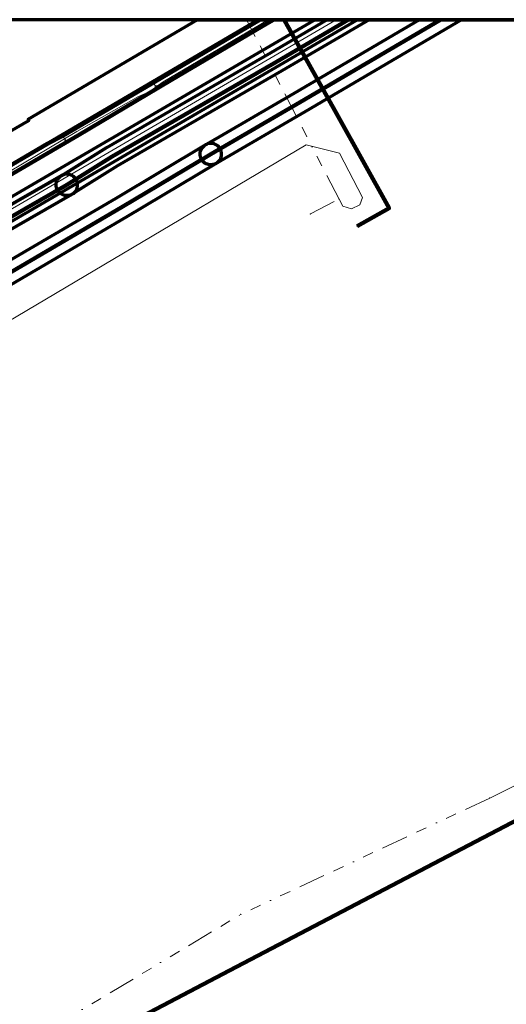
# Model space of a CAD drawing. Header units: metres. Extents: x 242122 to 243107, y 567823 to 568786.
# Tile 88 of 89: x 242547 to 242638, y 568603 to 568786. Entities that reach past the tile are written whole.
import ezdxf
from ezdxf.lldxf.tags import DXFTag

# ---------------------------------------------------------------- set-up
doc = ezdxf.new("R2010")
doc.units = ezdxf.units.M
doc.linetypes.add('RI-OVERIG-SO', pattern=[17, 5, -2, 2, -2, 0, -2, 2, -2])
for name, color, linetype, lineweight in [('B-WE-IE-MEUBILAIR_ENEXIS NETBEHEER BV-S', 7, 'Continuous', 18), ('B-WE-KL-DATA_COAXKABEL_42_ZIGGO BV-G', 90, 'KL-DATA-SO', 18), ('B-WE-KL-DATA_DELTA FIBER NETWERK BV-G', 90, 'KL-DATA-SO', 18), ('B-WE-KL-DATA_DUCT_ZIGGO BV-G', 90, 'Continuous', 100), ('B-WE-KL-DATA_KABELBED_KPN BV-G', 90, 'Continuous', 100), ('B-WE-KL-DATA_KABELBED_ZIGGO BV-G', 90, 'Continuous', 100), ('B-WE-KL-ET_LS_230 V_ENEXIS NETBEHEER BV-G', 190, 'KL-LS-SO', 18), ('B-WE-KL-ET_LS_230 V_PROVINCIE DRENTHE-G', 190, 'KL-LS-SO', 18), ('B-WE-KL-ET_LS_400 V_ENEXIS NETBEHEER BV-G', 190, 'KL-LS-SO', 18), ('B-WE-KL-ET_LS_DUCT_ENEXIS NETBEHEER BV-G', 190, 'Continuous', 100), ('B-WE-KL-ET_LS_HULPSTUK_ENEXIS NETBEHEER BV-S', 190, 'Continuous', 18), ('B-WE-KL-ET_LS_KABELBED_ENEXIS NETBEHEER BV-G', 190, 'Continuous', 100), ('B-WE-KL-ET_LS_MANTELBUIS_OVERIG_50_ENEXIS NETBEHEER BV-G', 190, 'Continuous', 100), ('B-WE-KL-ET_MS_10 KV_ENEXIS NETBEHEER BV-G', 130, 'KL-MS-SO', 18), ('B-WE-KL-ET_MS_HULPSTUK_ENEXIS NETBEHEER BV-S', 130, 'Continuous', 18), ('B-WE-KL-ET_MS_KABELBED_ENEXIS NETBEHEER BV-G', 130, 'Continuous', 100), ('B-WE-KL-GAS_HD_STAAL_100_8 BAR_ENEXIS NETBEHEER BV-G', 30, 'KL-GAS_HD-SO', 18), ('B-WE-OG-INFO_ENEXIS NETBEHEER BV-G', 7, 'Continuous', 18), ('B-WE-OG-INFO_ORIENTATIEPOLYGOON-GV', 7, 'Continuous', 70), ('B-WE-RI-DRUK_GEMEENTE TYNAARLO-G', 210, 'RI-PERS-SO', 18), ('B-WE-RI-VRIJVERVAL_GEMEENTE TYNAARLO-G', 210, 'RI-OVERIG-SO', 18), ('B-WE-RI-VRIJVERVAL_HULPSTUK_GEMEENTE TYNAARLO-S', 210, 'Continuous', 18)]:
    doc.layers.add(name, color=color, linetype=linetype, lineweight=lineweight)
doc.layers.add('B-WE-OG-INFO_EIS VOORZORGSMAATREGEL_ENEXIS NETBEHEER BV-GV', color=7, linetype='Continuous', lineweight=70, true_color=0xfa194b)
doc.layers.add('B-WE-OG-INFO_EIS VOORZORGSMAATREGEL_WATERBEDRIJF GRONINGEN-GV', color=7, linetype='Continuous', lineweight=70, true_color=0xfa194b)
doc.styles.add('NLCS-ISO', font='NLCS-ISO.ttf')
doc.styles.get("Standard").update_dxf_attribs({"font": 'arial.ttf'})
tags = doc.linetypes.add('KL-DATA-SO', pattern='A,4,-1,[101,NLCS.shx,S=0.5,R=0,X=0,Y=0],-1,4,-1,["D",Standard,S=1,R=0,X=-0.25,Y=-0.5],-1.5', length=12.5).pattern_tags.tags
tags[18] = DXFTag(74, 10)
tags = doc.linetypes.add('KL-GAS_HD-SO', pattern='A,4,-1,[69,NLCS.shx,S=0.5,R=0,X=0,Y=0],-1,4,-1,["H",Standard,S=1,R=0,X=0,Y=-0.5],-2', length=13).pattern_tags.tags
tags[18] = DXFTag(74, 10)
tags = doc.linetypes.add('KL-LS-SO', pattern='A,4,-1,[103,NLCS.shx,S=0.75,R=0,X=0,Y=0],-1,4,-1,["L",Standard,S=1,R=0,X=0,Y=-0.5],-2', length=13).pattern_tags.tags
tags[18] = DXFTag(74, 10)
tags = doc.linetypes.add('KL-MS-SO', pattern='A,4,-1,[103,NLCS.shx,S=0.75,R=0,X=0,Y=0],-1,4,-1,["M",Standard,S=1,R=0,X=0,Y=-0.5],-2', length=13).pattern_tags.tags
tags[18] = DXFTag(74, 10)
tags = doc.linetypes.add('RI-PERS-SO', pattern='A,7,-2,["P",Standard,S=1.8,R=0,X=-0.5,Y=-0.9],-2,7,-2,[102,NLCS.shx,S=1,R=180,X=0,Y=0],-2', length=22).pattern_tags.tags
tags[6] = DXFTag(74, 10)

# ---------------------------------------------------------------- blocks, each defined once
blk = doc.blocks.new('SKL-WTB_HULP_MOF-SO')
at = {"linetype": 'ByBlock', "lineweight": 18}
h = blk.add_hatch(color=0, dxfattribs=at)
h.dxf.hatch_style = 1
h.paths.add_polyline_path([(-0.5625, 0, 1), (0.5625, 0, 1)])
at = {"color": 0, "linetype": 'ByBlock', "lineweight": 18}
blk.add_circle((0, 0), 0.5625, dxfattribs=at)
at = {"color": 0, "linetype": 'ByBlock', "lineweight": 18, "style": 'NLCS-ISO', "flags": 1}
for tag, p in [('TYPE', (1.5, 0)), ('OMSCHRIJVING', (1.5, -3)), ('LABEL', (1.5, -1.5))]:
    blk.add_attdef(tag, p, '', height=1, dxfattribs=at)
blk = doc.blocks.new('SIE-MEUBILAIR_PAAL_LICHTMAST-SO')
for points in [[(-0.62, 0), (-1, 0)], [(-0.71, 0.71), (-0.44, 0.44)], [(0, 1), (0, 0.62)], [(0.44, 0.44), (0.71, 0.71)], [(1, 0), (0.62, 0)], [(-0.71, -0.71), (-0.44, -0.44)], [(0, -0.62), (0, -1)], [(0.44, -0.44), (0.71, -0.71)]]:
    blk.add_lwpolyline(points)
blk.add_circle((0, 0), 0.5)
blk = doc.blocks.new('SKL-WTB_HULP_OVERIG-SO')
at = {"color": 0, "linetype": 'ByBlock', "lineweight": 18}
for points in [[(-0.14, 0.14), (0.14, -0.14)], [(0.14, 0.14), (-0.14, -0.14)]]:
    blk.add_lwpolyline(points, dxfattribs=at)
at = {"color": 0, "linetype": 'ByBlock', "lineweight": 18, "style": 'NLCS-ISO', "flags": 1}
for tag, p in [('TYPE', (1.5, 0)), ('OMSCHRIJVING', (1.5, -3)), ('LABEL', (1.5, -1.5))]:
    blk.add_attdef(tag, p, '', height=1, dxfattribs=at)
blk = doc.blocks.new('SRI-HULP_OVERIG-SO')
at = {"color": 0, "linetype": 'ByBlock', "lineweight": 18}
for points in [[(-0.14, 0.14), (0.14, -0.14)], [(0.14, 0.14), (-0.14, -0.14)]]:
    blk.add_lwpolyline(points, dxfattribs=at)
at = {"color": 0, "linetype": 'ByBlock', "lineweight": 18, "style": 'NLCS-ISO', "flags": 1}
for tag, p in [('TYPE', (1.5, 0)), ('OMSCHRIJVING', (1.5, -3)), ('LABEL', (1.5, -1.5))]:
    blk.add_attdef(tag, p, '', height=1, dxfattribs=at)

msp = doc.modelspace()

# ---------------------------------------------------------------- linework, layer by layer
at = {"layer": 'B-WE-KL-DATA_COAXKABEL_42_ZIGGO BV-G'}
msp.add_lwpolyline([(242591.873, 568786.461), (242533.668, 568752.319), (242487.79, 568725.249)], dxfattribs=at)
at = {"layer": 'B-WE-KL-DATA_DELTA FIBER NETWERK BV-G'}
msp.add_lwpolyline([(242592.016, 568786.461), (242591.384, 568786.102), (242573.478, 568775.612), (242546.483, 568759.897), (242522.404, 568745.658), (242503.558, 568734.284), (242482.39, 568722.284), (242444.829, 568700.024), (242438.792, 568696.504), (242434.46, 568693.88), (242417.353, 568683.518), (242415.769, 568682.785), (242410.901, 568679.891)], dxfattribs=at)
msp.add_lwpolyline([(242592.016, 568786.461), (242591.384, 568786.102), (242573.478, 568775.612), (242546.483, 568759.897), (242522.404, 568745.658), (242503.558, 568734.284), (242482.39, 568722.284), (242444.829, 568700.024), (242438.792, 568696.504), (242434.46, 568693.88), (242417.353, 568683.518), (242415.769, 568682.785), (242410.901, 568679.891)], dxfattribs=at)
at = {"layer": 'B-WE-KL-DATA_DUCT_ZIGGO BV-G'}
msp.add_lwpolyline([(242591.873, 568786.461), (242533.668, 568752.319)], dxfattribs=at)
msp.add_lwpolyline([(242591.873, 568786.461), (242533.668, 568752.319)], dxfattribs=at)
at = {"layer": 'B-WE-KL-DATA_KABELBED_KPN BV-G'}
for points in [[(242594.516, 568786.4), (242592.567, 568785.272), (242575.387, 568775.091), (242558.18, 568764.895), (242540.876, 568754.813), (242532.702, 568750), (242523.669, 568744.68), (242506.424, 568734.549), (242500, 568730.758), (242489.174, 568724.37), (242471.932, 568714.235), (242454.652, 568704.177), (242437.415, 568694.027), (242420.23, 568683.839), (242403.037, 568673.85), (242402.936, 568673.791), (242385.317, 568664.288), (242372.092, 568656.279)], [(242767.707, 568703.691), (242759.618, 568699.555), (242701.849, 568669.292), (242643.062, 568638.496), (242586.395, 568608.812), (242518.945, 568573.478), (242510.469, 568569.029), (242515.497, 568559.549), (242524.004, 568543.94)]]:
    msp.add_lwpolyline(points, dxfattribs=at)
at = {"layer": 'B-WE-KL-DATA_KABELBED_ZIGGO BV-G'}
msp.add_lwpolyline([(242591.873, 568786.461), (242533.668, 568752.319)], dxfattribs=at)
at = {"layer": 'B-WE-KL-ET_LS_230 V_ENEXIS NETBEHEER BV-G'}
msp.add_lwpolyline([(242555.271, 568764.775), (242555.777, 568763.913)], dxfattribs=at)
at = {"layer": 'B-WE-KL-ET_LS_230 V_PROVINCIE DRENTHE-G'}
for points in [[(242572.438, 568773.719), (242572.993, 568774.117), (242574.021, 568774.855), (242593.619, 568786.461)], [(242502.712, 568734.103), (242503.115, 568733.473), (242503.337, 568733.358), (242503.587, 568733.369), (242505.713, 568734.73), (242506.288, 568735.098), (242514.273, 568740.205), (242532.297, 568750.408), (242557.864, 568765.568), (242569.429, 568772.113), (242571.379, 568772.958), (242572.438, 568773.719), (242572.541, 568773.947), (242572.517, 568774.195), (242572.351, 568774.426)], [(242572.517, 568774.195), (242572.744, 568774.092), (242572.993, 568774.117)]]:
    msp.add_lwpolyline(points, dxfattribs=at)
at = {"layer": 'B-WE-KL-ET_LS_400 V_ENEXIS NETBEHEER BV-G'}
for points in [[(242572.456, 568774.848), (242592.08, 568786.461)], [(242610.277, 568747.912), (242616.244, 568751.234), (242596.658, 568786.461)], [(242571.836, 568774.481), (242572.456, 568774.848)], [(242552.35, 568763.291), (242555.271, 568764.775), (242571.836, 568774.481)], [(242503.542, 568734.327), (242516.627, 568742.276), (242526.446, 568748.077), (242552.35, 568763.291)], [(242610.277, 568747.912), (242610.377, 568748.012)]]:
    msp.add_lwpolyline(points, dxfattribs=at)
at = {"layer": 'B-WE-KL-ET_LS_DUCT_ENEXIS NETBEHEER BV-G'}
msp.add_lwpolyline([(242596.658, 568786.461), (242606.414, 568768.914)], dxfattribs=at)
msp.add_lwpolyline([(242596.658, 568786.461), (242606.414, 568768.914)], dxfattribs=at)
at = {"layer": 'B-WE-KL-ET_LS_KABELBED_ENEXIS NETBEHEER BV-G'}
for points in [[(242572.456, 568774.848), (242592.08, 568786.461)], [(242606.414, 568768.914), (242596.658, 568786.461)], [(242571.836, 568774.481), (242572.456, 568774.848)], [(242552.35, 568763.291), (242555.271, 568764.775), (242571.836, 568774.481)], [(242610.277, 568747.912), (242616.244, 568751.234), (242606.414, 568768.914)], [(242503.542, 568734.327), (242516.627, 568742.276), (242526.446, 568748.077), (242552.35, 568763.291)]]:
    msp.add_lwpolyline(points, dxfattribs=at)
at = {"layer": 'B-WE-KL-ET_LS_MANTELBUIS_OVERIG_50_ENEXIS NETBEHEER BV-G'}
msp.add_lwpolyline([(242606.414, 568768.914), (242596.658, 568786.461)], dxfattribs=at)
at = {"layer": 'B-WE-KL-ET_MS_10 KV_ENEXIS NETBEHEER BV-G'}
for points in [[(242608.577, 568786.461), (242595.21, 568778.606), (242564.488, 568760.879), (242556.035, 568755.596), (242530.161, 568740.799), (242515.378, 568732.034), (242510.216, 568731.369), (242495.022, 568722.56), (242478.436, 568712.809), (242462.768, 568703.745)], [(242608.577, 568786.461), (242595.21, 568778.606), (242564.488, 568760.879), (242556.035, 568755.596), (242530.161, 568740.799)], [(242608.577, 568786.461), (242595.21, 568778.606), (242564.488, 568760.879), (242556.035, 568755.596)], [(242625.833, 568786.461), (242599.618, 568771.064), (242582.941, 568761.349)], [(242582.941, 568761.349), (242566.171, 568751.349), (242535.198, 568733.246), (242500.659, 568712.822), (242484.109, 568703.162), (242468.46, 568694.064), (242382.929, 568643.458), (242376.656, 568639.874), (242372.706, 568637.568), (242354.081, 568627.243), (242321.27, 568610.746), (242305.066, 568604.293)], [(242556.035, 568755.596), (242530.161, 568740.799), (242515.378, 568732.034), (242510.216, 568731.369), (242495.022, 568722.56), (242478.436, 568712.809), (242462.768, 568703.745), (242377.279, 568653.293), (242371.056, 568649.632), (242366.591, 568648.218), (242348.524, 568638.599), (242347.874, 568637.853), (242345.069, 568636.582), (242339.486, 568633.137), (242338.599, 568632.661)]]:
    msp.add_lwpolyline(points, dxfattribs=at)
at = {"layer": 'B-WE-KL-ET_MS_KABELBED_ENEXIS NETBEHEER BV-G'}
for points in [[(242608.577, 568786.461), (242595.21, 568778.606), (242564.488, 568760.879), (242556.035, 568755.596)], [(242625.833, 568786.461), (242599.618, 568771.064), (242582.941, 568761.349)], [(242340.285, 568620.306), (242354.081, 568627.243), (242372.706, 568637.568), (242376.656, 568639.874), (242382.929, 568643.458), (242468.46, 568694.064), (242484.109, 568703.162), (242500.659, 568712.822), (242535.198, 568733.246), (242566.171, 568751.349), (242582.941, 568761.349)], [(242556.035, 568755.596), (242530.161, 568740.799)]]:
    msp.add_lwpolyline(points, dxfattribs=at)
at = {"layer": 'B-WE-KL-GAS_HD_STAAL_100_8 BAR_ENEXIS NETBEHEER BV-G'}
msp.add_lwpolyline([(242517.994, 568741.979), (242526.687, 568740.056), (242606.365, 568786.461)], dxfattribs=at)
at = {"layer": 'B-WE-OG-INFO_EIS VOORZORGSMAATREGEL_ENEXIS NETBEHEER BV-GV'}
for points in [[(242526.356, 568742.178), (242602.39, 568786.461), (242610.339, 568786.461), (242527.694, 568738.328)], [(242529.168, 568742.535), (242555.008, 568757.313), (242563.489, 568762.611), (242594.207, 568780.336), (242604.63, 568786.461), (242612.525, 568786.461), (242596.223, 568776.882), (242565.517, 568759.164), (242557.028, 568753.86), (242531.153, 568739.063)], [(242536.207, 568731.519), (242567.18, 568749.622), (242583.965, 568759.631), (242584.174, 568759.775), (242584.363, 568759.943), (242584.528, 568760.132), (242584.67, 568760.343), (242584.782, 568760.569), (242584.866, 568760.807), (242584.919, 568761.056), (242584.94, 568761.308), (242584.93, 568761.559), (242584.887, 568761.809), (242584.814, 568762.05), (242584.71, 568762.282), (242584.578, 568762.498), (242584.42, 568762.695), (242584.239, 568762.87), (242584.036, 568763.023), (242583.816, 568763.147), (242583.582, 568763.243), (242583.338, 568763.309), (242583.089, 568763.343), (242582.835, 568763.346), (242582.584, 568763.317), (242582.339, 568763.256), (242582.102, 568763.165), (242581.917, 568763.067), (242565.157, 568753.073), (242534.189, 568734.973)], [(242531.165, 568739.069), (242557.028, 568753.86), (242557.247, 568754.005), (242557.443, 568754.176), (242557.616, 568754.371), (242557.763, 568754.589), (242557.879, 568754.822), (242557.965, 568755.071), (242558.017, 568755.327), (242558.035, 568755.588), (242558.019, 568755.848), (242557.969, 568756.106), (242557.886, 568756.354), (242557.771, 568756.588), (242557.626, 568756.807), (242557.455, 568757.004), (242557.26, 568757.177), (242557.042, 568757.324), (242556.807, 568757.441), (242556.56, 568757.526), (242556.305, 568757.578), (242556.043, 568757.596), (242555.783, 568757.58), (242555.526, 568757.53), (242555.277, 568757.447), (242555.043, 568757.332), (242529.168, 568742.535)]]:
    msp.add_lwpolyline(points, dxfattribs=at)
for points in [[(242612.525, 568786.461), (242596.223, 568776.882), (242565.517, 568759.164), (242557.095, 568753.9), (242556.911, 568753.798), (242556.676, 568753.702), (242556.432, 568753.636), (242556.182, 568753.602), (242555.93, 568753.599), (242555.678, 568753.628), (242555.434, 568753.689), (242555.197, 568753.78), (242554.975, 568753.9), (242554.77, 568754.047), (242554.584, 568754.22), (242554.422, 568754.414), (242554.285, 568754.627), (242554.177, 568754.856), (242554.099, 568755.095), (242554.051, 568755.343), (242554.035, 568755.596), (242554.051, 568755.848), (242554.099, 568756.098), (242554.177, 568756.337), (242554.286, 568756.566), (242554.423, 568756.779), (242554.584, 568756.972), (242554.769, 568757.144), (242554.975, 568757.292), (242563.428, 568762.575), (242594.207, 568780.336), (242604.63, 568786.461)], [(242629.752, 568786.461), (242600.625, 568769.336), (242583.948, 568759.621), (242583.76, 568759.524), (242583.523, 568759.436), (242583.277, 568759.378), (242583.027, 568759.351), (242583.026, 568759.351), (242582.773, 568759.356), (242582.523, 568759.393), (242582.281, 568759.461), (242582.047, 568759.56), (242581.828, 568759.687), (242581.628, 568759.84), (242581.448, 568760.018), (242581.292, 568760.218), (242581.162, 568760.435), (242581.061, 568760.667), (242580.99, 568760.909), (242580.95, 568761.159), (242580.942, 568761.412), (242580.966, 568761.664), (242581.021, 568761.909), (242581.107, 568762.147), (242581.223, 568762.373), (242581.366, 568762.582), (242581.533, 568762.77), (242581.724, 568762.936), (242581.934, 568763.077), (242598.611, 568772.792), (242621.86, 568786.461)]]:
    msp.add_lwpolyline(points, close=True, dxfattribs=at)
at = {"layer": 'B-WE-OG-INFO_EIS VOORZORGSMAATREGEL_WATERBEDRIJF GRONINGEN-GV'}
msp.add_lwpolyline([(242329.205, 568640.418), (242548.926, 568767.635), (242548.782, 568767.895), (242548.781, 568767.903), (242548.786, 568767.909), (242580.408, 568786.461), (243107.149, 568786.461)], dxfattribs=at)
at = {"layer": 'B-WE-OG-INFO_ENEXIS NETBEHEER BV-G'}
msp.add_lwpolyline([(242596.658, 568786.461), (242606.414, 568768.914)], dxfattribs=at)
at = {"layer": 'B-WE-OG-INFO_ORIENTATIEPOLYGOON-GV'}
msp.add_lwpolyline([(242122.038, 568786.461), (242122.038, 567823.164), (243107.149, 567823.164), (243107.149, 568786.461)], close=True, dxfattribs=at)
at = {"layer": 'B-WE-RI-DRUK_GEMEENTE TYNAARLO-G'}
msp.add_lwpolyline([(242606.896, 568752.94), (242607.589, 568751.638), (242609.242, 568751.134), (242610.809, 568751.896), (242611.247, 568753.22), (242606.949, 568761.498), (242600.741, 568763.054), (242449.426, 568673.421), (242452.095, 568667.411)], dxfattribs=at)
at = {"layer": 'B-WE-RI-VRIJVERVAL_GEMEENTE TYNAARLO-G'}
for points in [[(242606.896, 568752.94), (242589.613, 568786.461)], [(242601.545, 568750.188), (242606.896, 568752.94)], [(242635.062, 568641.052), (242679.29, 568663.296)], [(242635.062, 568641.052), (242588.51, 568619.31)], [(242549.45, 568595.86), (242588.51, 568619.31)]]:
    msp.add_lwpolyline(points, dxfattribs=at)

# ---------------------------------------------------------------- block references
at = {"layer": 'B-WE-IE-MEUBILAIR_ENEXIS NETBEHEER BV-S', "xscale": 0.2, "yscale": 0.2, "zscale": 0.2}
msp.add_blockref('SIE-MEUBILAIR_PAAL_LICHTMAST-SO', (242572.456, 568774.848), dxfattribs=at)
at = {"layer": 'B-WE-KL-ET_LS_HULPSTUK_ENEXIS NETBEHEER BV-S', "xscale": 0.2, "yscale": 0.2, "zscale": 0.2}
for name, p in [('SKL-WTB_HULP_MOF-SO', (242571.836, 568774.481)), ('SKL-WTB_HULP_MOF-SO', (242555.271, 568764.775)), ('SKL-WTB_HULP_MOF-SO', (242555.777, 568763.913)), ('SKL-WTB_HULP_MOF-SO', (242552.35, 568763.291)), ('SKL-WTB_HULP_OVERIG-SO', (242610.277, 568747.912))]:
    msp.add_blockref(name, p, dxfattribs=at)
at = {"layer": 'B-WE-KL-ET_MS_HULPSTUK_ENEXIS NETBEHEER BV-S', "xscale": 0.2, "yscale": 0.2, "zscale": 0.2}
for p in [(242582.941, 568761.349), (242556.035, 568755.596)]:
    msp.add_blockref('SKL-WTB_HULP_MOF-SO', p, dxfattribs=at)
at = {"layer": 'B-WE-RI-VRIJVERVAL_HULPSTUK_GEMEENTE TYNAARLO-S', "xscale": 0.2, "yscale": 0.2, "zscale": 0.2}
for p in [(242606.896, 568752.94), (242601.545, 568750.188), (242635.062, 568641.052), (242588.51, 568619.31)]:
    msp.add_blockref('SRI-HULP_OVERIG-SO', p, dxfattribs=at)

doc.saveas('drawing.dxf')
